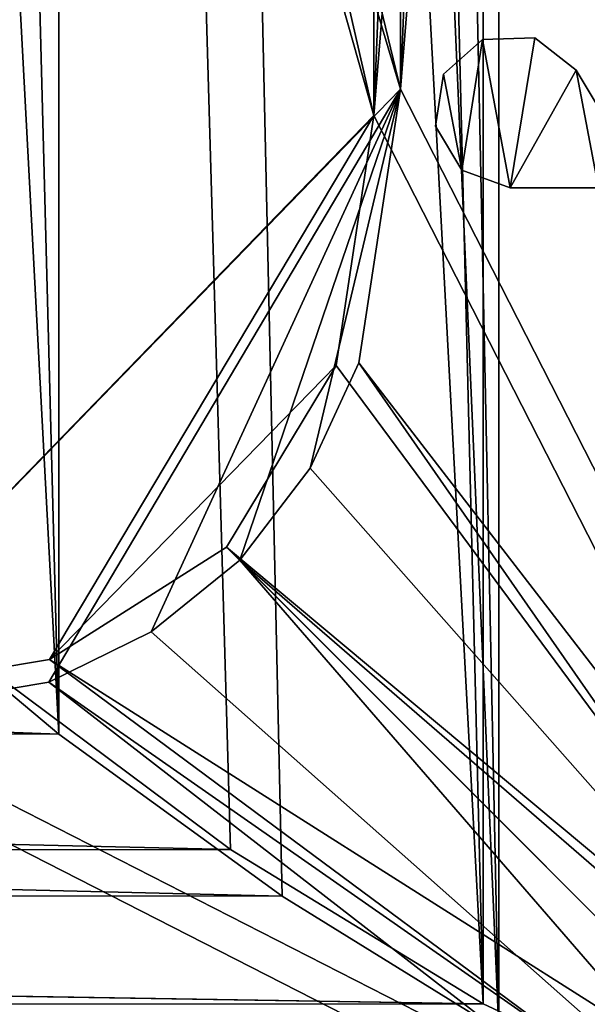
# Model space of a CAD drawing. Header units: metres. Extents: x 0 to 808, y -804 to 0.
# Tile 74 of 126: x 696 to 733, y -740 to -676. Entities that reach past the tile are written whole.
import ezdxf

# ---------------------------------------------------------------- set-up
doc = ezdxf.new("R2010")
doc.units = ezdxf.units.M

msp = doc.modelspace()

# ---------------------------------------------------------------- linework, layer by layer
at = {"layer": 'top0123423'}
for points in [[(728.287109, -686.487793, 1190.857666), (729.900452, -676.739075, 1190.857666), (726.492371, -676.840393, 1190.857666)], [(726.492371, -676.840393, 1190.857666), (729.900452, -676.739075, 1190.857666), (726.492371, -676.840393, 1037.857666)], [(729.900452, -676.739075, 1190.857666), (729.900452, -676.739075, 1037.857666), (726.492371, -676.840393, 1037.857666)], [(726.492371, -676.840393, 1037.857666), (729.900452, -676.739075, 1037.857666), (728.287109, -686.487793, 1037.857666)], [(732.580688, -678.845581, 1190.857666), (729.900452, -676.739075, 1190.857666), (728.287109, -686.487793, 1190.857666)], [(729.900452, -676.739075, 1037.857666), (732.580688, -678.845581, 1037.857666), (728.287109, -686.487793, 1037.857666)], [(729.900452, -676.739075, 1190.857666), (732.580688, -678.845581, 1190.857666), (729.900452, -676.739075, 1037.857666)], [(732.580688, -678.845581, 1190.857666), (732.580688, -678.845581, 1037.857666), (729.900452, -676.739075, 1037.857666)], [(726.492371, -676.840393, 1190.857666), (723.942444, -679.101563, 1190.857666), (725.149292, -685.340942, 1190.857666)], [(723.942444, -679.101563, 1190.857666), (726.492371, -676.840393, 1190.857666), (723.942444, -679.101563, 1037.857666)], [(726.492371, -676.840393, 1190.857666), (726.492371, -676.840393, 1037.857666), (723.942444, -679.101563, 1037.857666)], [(725.149292, -685.340942, 1037.857666), (723.942444, -679.101563, 1037.857666), (726.492371, -676.840393, 1037.857666)], [(728.287109, -686.487793, 1190.857666), (726.492371, -676.840393, 1190.857666), (725.149292, -685.340942, 1190.857666)], [(728.287109, -686.487793, 1037.857666), (725.149292, -685.340942, 1037.857666), (726.492371, -676.840393, 1037.857666)], [(725.149292, -685.340942, 1190.857666), (723.942444, -679.101563, 1190.857666), (723.434204, -682.473999, 1190.857666)], [(723.434204, -682.473999, 1190.857666), (723.942444, -679.101563, 1190.857666), (723.434204, -682.473999, 1037.857666)], [(723.942444, -679.101563, 1190.857666), (723.942444, -679.101563, 1037.857666), (723.434204, -682.473999, 1037.857666)], [(725.149292, -685.340942, 1037.857666), (723.434204, -682.473999, 1037.857666), (723.942444, -679.101563, 1037.857666)], [(734.02417, -686.488037, 1190.857666), (732.580688, -678.845581, 1190.857666), (728.287109, -686.487793, 1190.857666)], [(728.287109, -686.487793, 1037.857666), (732.580688, -678.845581, 1037.857666), (734.02417, -686.488037, 1037.857666)], [(741.49231, -693.705811, 1190.857666), (732.580688, -678.845581, 1190.857666), (734.02417, -686.488037, 1190.857666)], [(741.49231, -693.705811, 1190.857666), (741.49231, -693.705811, 1037.857666), (732.580688, -678.845581, 1190.857666)], [(741.49231, -693.705811, 1037.857666), (732.580688, -678.845581, 1037.857666), (732.580688, -678.845581, 1190.857666)], [(732.580688, -678.845581, 1037.857666), (741.49231, -693.705811, 1037.857666), (734.02417, -686.488037, 1037.857666)], [(725.149292, -685.340942, 1190.857666), (723.434204, -682.473999, 1190.857666), (725.149292, -685.340942, 1037.857666)], [(723.434204, -682.473999, 1190.857666), (723.434204, -682.473999, 1037.857666), (725.149292, -685.340942, 1037.857666)], [(728.287109, -686.487793, 1190.857666), (725.149292, -685.340942, 1190.857666), (728.287109, -686.487793, 1037.857666)], [(725.149292, -685.340942, 1190.857666), (725.149292, -685.340942, 1037.857666), (728.287109, -686.487793, 1037.857666)], [(734.02417, -686.488037, 1190.857666), (728.287109, -686.487793, 1190.857666), (734.02417, -686.488037, 1037.857666)], [(728.287109, -686.487793, 1190.857666), (728.287109, -686.487793, 1037.857666), (734.02417, -686.488037, 1037.857666)]]:
    msp.add_3dface(points, dxfattribs=at)
at = {"layer": 'top0123458'}
for points in [[(719.43042, -681.794006, 107.465355), (658.335693, -466.085052, 108.531769), (682.522278, -719.802856, 108.109589)], [(658.335693, -466.085052, 108.531769), (719.43042, -681.794006, 107.465355), (670.190369, -467.172882, 108.324844)], [(719.43042, -681.794006, 107.465355), (719.43042, -481.548889, 107.465355), (670.190369, -467.172882, 108.324844)], [(721.144897, -680.062683, 104.434975), (657.893982, -468.189209, 105.539024), (670.138, -469.312775, 105.325302)], [(721.144897, -680.062683, 104.434975), (680.857727, -721.551392, 105.138191), (657.893982, -468.189209, 105.539024)], [(721.144897, -481.548889, 104.434975), (721.144897, -680.062683, 104.434975), (670.138, -469.312775, 105.325302)], [(735.750671, -481.548889, 135.73291), (719.43042, -681.794006, 107.465355), (751.527832, -744.686584, 163.059708)], [(735.750671, -481.548889, 135.73291), (727.591248, -481.548889, 121.600327), (719.43042, -681.794006, 107.465355)], [(727.591248, -481.548889, 121.600327), (719.43042, -481.548889, 107.465355), (719.43042, -681.794006, 107.465355)], [(753.259888, -742.989685, 160.059708), (721.144897, -680.062683, 104.434975), (737.202393, -481.548889, 132.24733)], [(737.202393, -481.548889, 132.24733), (721.144897, -680.062683, 104.434975), (729.17334, -481.548889, 118.340668)], [(721.144897, -680.062683, 104.434975), (721.144897, -481.548889, 104.434975), (729.17334, -481.548889, 118.340668)], [(698.277283, -718.627502, 104.834129), (680.857727, -721.551392, 105.138191), (721.144897, -680.062683, 104.434975)], [(704.933777, -715.358765, 104.717941), (698.277283, -718.627502, 104.834129), (721.144897, -680.062683, 104.434975)], [(721.144897, -680.062683, 104.434975), (710.69989, -710.700867, 104.617294), (704.933777, -715.358765, 104.717941)], [(715.285767, -704.713806, 104.537247), (710.69989, -710.700867, 104.617294), (721.144897, -680.062683, 104.434975)], [(718.446899, -697.861633, 104.482063), (715.285767, -704.713806, 104.537247), (721.144897, -680.062683, 104.434975)], [(721.144897, -680.062683, 104.434975), (753.259888, -742.989685, 160.059708), (718.446899, -697.861633, 104.482063)], [(698.337219, -717.163208, 107.833542), (719.43042, -681.794006, 107.465355), (682.522278, -719.802856, 108.109589)], [(716.962402, -698.049805, 107.508438), (719.43042, -681.794006, 107.465355), (698.337219, -717.163208, 107.833542)], [(719.43042, -681.794006, 107.465355), (716.962402, -698.049805, 107.508438), (751.527832, -744.686584, 163.059708)], [(718.446899, -697.861633, 104.482063), (752.694397, -747.079041, 160.059708), (715.285767, -704.713806, 104.537247)], [(753.259888, -742.989685, 160.059708), (752.694397, -747.079041, 160.059708), (718.446899, -697.861633, 104.482063)], [(709.843262, -709.844727, 107.632698), (716.962402, -698.049805, 107.508438), (698.337219, -717.163208, 107.833542)], [(716.962402, -698.049805, 107.508438), (709.843262, -709.844727, 107.632698), (751.527832, -744.686584, 163.059708)], [(752.694397, -747.079041, 160.059708), (710.69989, -710.700867, 104.617294), (715.285767, -704.713806, 104.537247)], [(709.843262, -709.844727, 107.632698), (698.337219, -717.163208, 107.833542), (749.748352, -749.748779, 163.059708)], [(751.527832, -744.686584, 163.059708), (709.843262, -709.844727, 107.632698), (749.748352, -749.748779, 163.059708)], [(710.69989, -710.700867, 104.617294), (747.078125, -752.694885, 160.059708), (704.933777, -715.358765, 104.717941)], [(752.694397, -747.079041, 160.059708), (750.615662, -750.616333, 160.059708), (710.69989, -710.700867, 104.617294)], [(750.615662, -750.616333, 160.059708), (747.078125, -752.694885, 160.059708), (710.69989, -710.700867, 104.617294)], [(747.078125, -752.694885, 160.059708), (698.277283, -718.627502, 104.834129), (704.933777, -715.358765, 104.717941)], [(698.337219, -717.163208, 107.833542), (682.522278, -719.802856, 108.109589), (744.686096, -751.52832, 163.059708)], [(749.748352, -749.748779, 163.059708), (698.337219, -717.163208, 107.833542), (744.686096, -751.52832, 163.059708)], [(742.989197, -753.260376, 160.059708), (680.857727, -721.551392, 105.138191), (698.277283, -718.627502, 104.834129)], [(747.078125, -752.694885, 160.059708), (742.989197, -753.260376, 160.059708), (698.277283, -718.627502, 104.834129)], [(682.522278, -719.802856, 108.109589), (118.575203, -725.486145, 117.953323), (744.686096, -751.52832, 163.059708)], [(120.582596, -727.197693, 114.917824), (680.857727, -721.551392, 105.138191), (742.989197, -753.260376, 160.059708)], [(118.575203, -725.486145, 117.953323), (59.607479, -751.52832, 163.059708), (744.686096, -751.52832, 163.059708)], [(61.568432, -753.260376, 160.059708), (120.582596, -727.197693, 114.917824), (742.989197, -753.260376, 160.059708)]]:
    msp.add_3dface(points, dxfattribs=at)
at = {"layer": 'top0123459'}
for points in [[(744.18219, -54.775112, 2076.154541), (727.559265, -62.761993, 2097.011963), (751.684326, -752.318298, 2065.280029)], [(749.625977, -749.847473, 2063.023926), (726.523193, -64.483292, 2093.723389), (741.070984, -57.67289, 2075.415527)], [(727.559265, -62.761993, 2097.011963), (713.466736, -71.481468, 2112.022461), (727.559265, -741.270691, 2097.011963)], [(751.684326, -752.318298, 2065.280029), (727.559265, -62.761993, 2097.011963), (744.18219, -749.257568, 2076.154541)], [(727.559265, -62.761993, 2097.011963), (727.559265, -741.270691, 2097.011963), (744.18219, -749.257568, 2076.154541)], [(726.523193, -64.483292, 2093.723389), (726.523193, -739.549377, 2093.723389), (710.107361, -74.514999, 2111.224854)], [(749.625977, -749.847473, 2063.023926), (741.070984, -746.359741, 2075.415527), (726.523193, -64.483292, 2093.723389)], [(741.070984, -746.359741, 2075.415527), (726.523193, -739.549377, 2093.723389), (726.523193, -64.483292, 2093.723389)], [(713.466736, -71.481468, 2112.022461), (698.934387, -82.023651, 2125.519043), (727.559265, -741.270691, 2097.011963)], [(726.523193, -739.549377, 2093.723389), (691.558655, -88.324097, 2127.947998), (710.107361, -74.514999, 2111.224854)], [(698.934387, -82.023651, 2125.519043), (682.555542, -95.767937, 2138.760498), (698.934387, -722.008972, 2125.519043)], [(727.559265, -741.270691, 2097.011963), (698.934387, -82.023651, 2125.519043), (713.466736, -732.551208, 2112.022461)], [(698.934387, -82.023651, 2125.519043), (698.934387, -722.008972, 2125.519043), (713.466736, -732.551208, 2112.022461)], [(726.523193, -739.549377, 2093.723389), (710.107361, -729.517639, 2111.224854), (691.558655, -88.324097, 2127.947998)], [(710.107361, -729.517639, 2111.224854), (691.558655, -715.708557, 2127.947998), (691.558655, -88.324097, 2127.947998)], [(682.555542, -95.767937, 2138.760498), (666.464355, -111.601952, 2150.061279), (698.934387, -722.008972, 2125.519043)], [(698.934387, -722.008972, 2125.519043), (666.464355, -111.601952, 2150.061279), (682.555542, -708.264709, 2138.760498)], [(133.415726, -718.394958, 2129.39209), (698.934387, -722.008972, 2125.519043), (155.078293, -701.758606, 2143.832275)], [(698.934387, -722.008972, 2125.519043), (682.555542, -708.264709, 2138.760498), (155.078293, -701.758606, 2143.832275)], [(691.558655, -715.708557, 2127.947998), (710.107361, -729.517639, 2111.224854), (135.748489, -716.185059, 2127.460693)], [(710.107361, -729.517639, 2111.224854), (111.362381, -729.531311, 2111.204834), (135.748489, -716.185059, 2127.460693)], [(108.399345, -732.077698, 2112.716309), (713.466736, -732.551208, 2112.022461), (133.415726, -718.394958, 2129.39209)], [(713.466736, -732.551208, 2112.022461), (698.934387, -722.008972, 2125.519043), (133.415726, -718.394958, 2129.39209)], [(111.085014, -729.658325, 2111.02002), (726.523193, -739.549377, 2093.723389), (84.936157, -739.612183, 2093.589355)], [(726.523193, -739.549377, 2093.723389), (111.085014, -729.658325, 2111.02002), (111.362381, -729.531311, 2111.204834)], [(710.107361, -729.517639, 2111.224854), (726.523193, -739.549377, 2093.723389), (111.362381, -729.531311, 2111.204834)], [(105.854675, -733.223572, 2111.02002), (727.559265, -741.270691, 2097.011963), (108.399345, -732.077698, 2112.716309)], [(727.559265, -741.270691, 2097.011963), (713.466736, -732.551208, 2112.022461), (108.399345, -732.077698, 2112.716309)], [(105.854675, -733.223572, 2111.02002), (81.416359, -742.362793, 2094.729492), (727.559265, -741.270691, 2097.011963)], [(726.523193, -739.549377, 2093.723389), (741.070984, -746.359741, 2075.415527), (84.936157, -739.612183, 2093.589355)]]:
    msp.add_3dface(points, dxfattribs=at)

doc.saveas('drawing.dxf')
